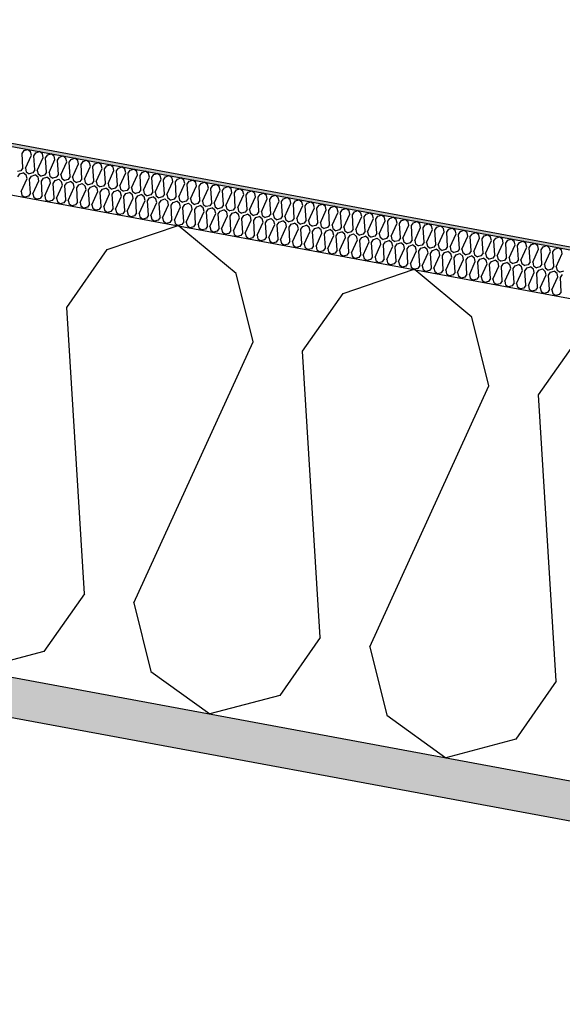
# Model space of a CAD drawing. Header units: millimetres. Extents: x -74465 to -41950, y 1470 to 14690.
# Tile 31 of 132: x -66062 to -65719, y 11274 to 11896. Entities that reach past the tile are written whole.
import ezdxf

# ---------------------------------------------------------------- set-up
doc = ezdxf.new("R2010")
doc.units = ezdxf.units.MM
doc.header["$LTSCALE"] = 0.5
doc.header["$MEASUREMENT"] = 0
doc.linetypes.add('PLINE', pattern=[0])
for name, color, linetype in [('26-- Yttertak (Skravur)(Nye konstruksjoner)', 7, 'Continuous'), ('26-- Yttertak(Nye konstruksjoner)', 7, 'Continuous'), ('261- Primærkonstruksjon (tak) (Skravur)(Nye konstruksjoner)', 7, 'Continuous'), ('261- Primærkonstruksjon (tak)(Nye konstruksjoner)', 7, 'Continuous'), ('262- Taktekking (Skravur)(Nye konstruksjoner)', 7, 'Continuous'), ('262- Taktekking(Nye konstruksjoner)', 7, 'Continuous')]:
    doc.layers.add(name, color=color, linetype=linetype)

# ---------------------------------------------------------------- blocks, each defined once
blk = doc.blocks.new('*X4')
at = {"layer": '26-- Yttertak (Skravur)(Nye konstruksjoner)', "linetype": 'PLINE'}
for p, q in [((-66006.42, 11750.95), (-65961.46, 11766.14)), ((-65924.92, 11735.84), (-65961.46, 11766.14)), ((-66032.01, 11714.36), (-66006.42, 11750.95)), ((-65857.21, 11723.29), (-65812.24, 11738.48)), ((-65775.71, 11708.19), (-65812.24, 11738.48)), ((-65914.15, 11692.52), (-65924.92, 11735.84)), ((-65882.8, 11686.71), (-65857.21, 11723.29)), ((-66020.82, 11533.31), (-66032.01, 11714.36)), ((-65764.93, 11664.86), (-65775.71, 11708.19)), ((-65989.47, 11527.5), (-65914.15, 11692.52)), ((-65733.58, 11659.05), (-65707.99, 11695.64)), ((-65871.61, 11505.65), (-65882.8, 11686.71)), ((-65840.26, 11499.84), (-65764.93, 11664.86)), ((-65722.39, 11478), (-65733.58, 11659.05)), ((-66020.82, 11533.31), (-66046.41, 11496.72)), ((-65989.47, 11527.5), (-65978.7, 11484.17)), ((-65871.61, 11505.65), (-65897.2, 11469.07)), ((-65840.26, 11499.84), (-65829.48, 11456.52)), ((-66046.41, 11496.72), (-66090.74, 11484.99)), ((-65978.7, 11484.17), (-65941.52, 11457.33)), ((-65722.39, 11478), (-65747.98, 11441.41)), ((-65897.2, 11469.07), (-65941.52, 11457.33)), ((-65829.48, 11456.52), (-65792.3, 11429.68)), ((-65747.98, 11441.41), (-65792.3, 11429.68))]:
    blk.add_line(p, q, dxfattribs=at)
blk = doc.blocks.new('*X5')
at = {"layer": '262- Taktekking (Skravur)(Nye konstruksjoner)', "linetype": 'PLINE'}
for p, q in [((-66060.24, 11811.72), (-66058.96, 11813.54)), ((-66059.68, 11802.66), (-66060.24, 11811.72)), ((-66058.96, 11813.54), (-66056.71, 11814.3)), ((-66058.11, 11802.37), (-66054.35, 11810.62)), ((-66054.89, 11812.79), (-66056.71, 11814.3)), ((-66054.35, 11810.62), (-66054.89, 11812.79)), ((-66052.78, 11810.33), (-66051.5, 11812.16)), ((-66051.5, 11812.16), (-66049.25, 11812.92)), ((-66047.42, 11811.41), (-66049.25, 11812.92)), ((-66046.89, 11809.24), (-66047.42, 11811.41)), ((-66045.32, 11808.95), (-66044.04, 11810.78)), ((-66044.04, 11810.78), (-66041.79, 11811.54)), ((-66039.96, 11810.02), (-66041.79, 11811.54)), ((-66052.22, 11801.28), (-66052.78, 11810.33)), ((-66050.65, 11800.99), (-66046.89, 11809.24)), ((-66044.76, 11799.9), (-66045.32, 11808.95)), ((-66043.19, 11799.61), (-66039.42, 11807.86)), ((-66039.42, 11807.86), (-66039.96, 11810.02)), ((-66037.86, 11807.57), (-66036.58, 11809.4)), ((-66037.3, 11798.51), (-66037.86, 11807.57)), ((-66036.58, 11809.4), (-66034.33, 11810.16)), ((-66035.73, 11798.22), (-66031.96, 11806.47)), ((-66032.5, 11808.64), (-66034.33, 11810.16)), ((-66031.96, 11806.47), (-66032.5, 11808.64)), ((-66030.4, 11806.18), (-66029.12, 11808.01)), ((-66029.84, 11797.13), (-66030.4, 11806.18)), ((-66029.12, 11808.01), (-66026.87, 11808.77)), ((-66028.27, 11796.84), (-66024.5, 11805.09)), ((-66025.04, 11807.26), (-66026.87, 11808.77)), ((-66024.5, 11805.09), (-66025.04, 11807.26)), ((-66022.94, 11804.8), (-66021.66, 11806.63)), ((-66022.38, 11795.75), (-66022.94, 11804.8)), ((-66021.66, 11806.63), (-66019.41, 11807.39)), ((-66017.58, 11805.88), (-66019.41, 11807.39)), ((-66017.04, 11803.71), (-66017.58, 11805.88)), ((-66015.47, 11803.42), (-66014.2, 11805.25)), ((-66014.2, 11805.25), (-66011.95, 11806.01)), ((-66010.12, 11804.49), (-66011.95, 11806.01)), ((-66009.58, 11802.33), (-66010.12, 11804.49)), ((-66006.73, 11803.87), (-66004.49, 11804.62)), ((-66002.66, 11803.11), (-66004.49, 11804.62)), ((-66060.96, 11800.83), (-66063.18, 11800.25)), ((-66062.97, 11796.97), (-66061.69, 11798.8)), ((-66061.69, 11798.8), (-66059.45, 11799.56)), ((-66059.68, 11802.66), (-66060.96, 11800.83)), ((-66057.62, 11798.04), (-66059.45, 11799.56)), ((-66058.11, 11802.37), (-66057.57, 11800.21)), ((-66057.57, 11800.21), (-66055.71, 11798.86)), ((-66053.5, 11799.45), (-66055.71, 11798.86)), ((-66054.23, 11797.41), (-66051.98, 11798.17)), ((-66052.22, 11801.28), (-66053.5, 11799.45)), ((-66050.16, 11796.66), (-66051.98, 11798.17)), ((-66050.65, 11800.99), (-66050.11, 11798.82)), ((-66050.11, 11798.82), (-66048.25, 11797.48)), ((-66044.76, 11799.9), (-66046.04, 11798.07)), ((-66043.19, 11799.61), (-66042.65, 11797.44)), ((-66037.3, 11798.51), (-66038.58, 11796.68)), ((-66035.73, 11798.22), (-66035.19, 11796.06)), ((-66020.81, 11795.46), (-66017.04, 11803.71)), ((-66014.92, 11794.37), (-66015.47, 11803.42)), ((-66013.35, 11794.08), (-66009.58, 11802.33)), ((-66008.01, 11802.04), (-66006.73, 11803.87)), ((-66007.45, 11792.98), (-66008.01, 11802.04)), ((-66005.89, 11792.69), (-66002.12, 11800.94)), ((-66002.12, 11800.94), (-66002.66, 11803.11)), ((-66000.55, 11800.65), (-65999.27, 11802.48)), ((-65999.99, 11791.6), (-66000.55, 11800.65)), ((-65999.27, 11802.48), (-65997.03, 11803.24)), ((-65998.43, 11791.31), (-65994.66, 11799.56)), ((-65995.2, 11801.73), (-65997.03, 11803.24)), ((-65994.66, 11799.56), (-65995.2, 11801.73)), ((-65993.09, 11799.27), (-65991.81, 11801.1)), ((-65992.53, 11790.22), (-65993.09, 11799.27)), ((-65991.81, 11801.1), (-65989.56, 11801.86)), ((-65990.97, 11789.93), (-65987.2, 11798.18)), ((-65987.74, 11800.34), (-65989.56, 11801.86)), ((-65987.2, 11798.18), (-65987.74, 11800.34)), ((-65985.63, 11797.89), (-65984.35, 11799.72)), ((-65984.35, 11799.72), (-65982.1, 11800.48)), ((-65980.28, 11798.96), (-65982.1, 11800.48)), ((-65979.74, 11796.79), (-65980.28, 11798.96)), ((-65978.17, 11796.5), (-65976.89, 11798.33)), ((-65976.89, 11798.33), (-65974.64, 11799.09)), ((-65972.82, 11797.58), (-65974.64, 11799.09)), ((-66060.85, 11787.62), (-66057.08, 11795.87)), ((-66057.08, 11795.87), (-66057.62, 11798.04)), ((-66055.51, 11795.58), (-66054.23, 11797.41)), ((-66054.95, 11786.53), (-66055.51, 11795.58)), ((-66053.39, 11786.24), (-66049.62, 11794.49)), ((-66049.62, 11794.49), (-66050.16, 11796.66)), ((-66046.04, 11798.07), (-66048.25, 11797.48)), ((-66048.05, 11794.2), (-66046.77, 11796.03)), ((-66047.49, 11785.15), (-66048.05, 11794.2)), ((-66046.77, 11796.03), (-66044.52, 11796.79)), ((-66045.92, 11784.86), (-66042.16, 11793.11)), ((-66042.7, 11795.27), (-66044.52, 11796.79)), ((-66042.16, 11793.11), (-66042.7, 11795.27)), ((-66042.65, 11797.44), (-66040.79, 11796.1)), ((-66038.58, 11796.68), (-66040.79, 11796.1)), ((-66040.59, 11792.82), (-66039.31, 11794.65)), ((-66040.03, 11783.77), (-66040.59, 11792.82)), ((-66039.31, 11794.65), (-66037.06, 11795.41)), ((-66035.24, 11793.89), (-66037.06, 11795.41)), ((-66034.7, 11791.73), (-66035.24, 11793.89)), ((-66035.19, 11796.06), (-66033.33, 11794.72)), ((-66031.12, 11795.3), (-66033.33, 11794.72)), ((-66033.13, 11791.44), (-66031.85, 11793.26)), ((-66031.85, 11793.26), (-66029.6, 11794.02)), ((-66029.84, 11797.13), (-66031.12, 11795.3)), ((-66027.78, 11792.51), (-66029.6, 11794.02)), ((-66028.27, 11796.84), (-66027.73, 11794.67)), ((-66027.24, 11790.34), (-66027.78, 11792.51)), ((-66027.73, 11794.67), (-66025.87, 11793.33)), ((-66023.66, 11793.92), (-66025.87, 11793.33)), ((-66024.39, 11791.88), (-66022.14, 11792.64)), ((-66022.38, 11795.75), (-66023.66, 11793.92)), ((-66020.31, 11791.13), (-66022.14, 11792.64)), ((-66020.81, 11795.46), (-66020.27, 11793.29)), ((-66020.27, 11793.29), (-66018.41, 11791.95)), ((-66016.19, 11792.54), (-66018.41, 11791.95)), ((-66014.92, 11794.37), (-66016.19, 11792.54)), ((-66013.35, 11794.08), (-66012.81, 11791.91)), ((-66012.81, 11791.91), (-66010.95, 11790.57)), ((-66007.45, 11792.98), (-66008.73, 11791.15)), ((-66005.89, 11792.69), (-66005.35, 11790.53)), ((-65985.07, 11788.83), (-65985.63, 11797.89)), ((-65983.5, 11788.54), (-65979.74, 11796.79)), ((-65977.61, 11787.45), (-65978.17, 11796.5)), ((-65976.04, 11787.16), (-65972.28, 11795.41)), ((-65972.28, 11795.41), (-65972.82, 11797.58)), ((-65970.71, 11795.12), (-65969.43, 11796.95)), ((-65970.15, 11786.07), (-65970.71, 11795.12)), ((-65969.43, 11796.95), (-65967.18, 11797.71)), ((-65968.58, 11785.78), (-65964.82, 11794.03)), ((-65965.36, 11796.2), (-65967.18, 11797.71)), ((-65964.82, 11794.03), (-65965.36, 11796.2)), ((-65963.25, 11793.74), (-65961.97, 11795.57)), ((-65962.69, 11784.69), (-65963.25, 11793.74)), ((-65961.97, 11795.57), (-65959.72, 11796.33)), ((-65961.12, 11784.4), (-65957.36, 11792.65)), ((-65957.89, 11794.81), (-65959.72, 11796.33)), ((-65957.36, 11792.65), (-65957.89, 11794.81)), ((-65955.79, 11792.36), (-65954.51, 11794.19)), ((-65955.23, 11783.3), (-65955.79, 11792.36)), ((-65954.51, 11794.19), (-65952.26, 11794.94)), ((-65950.43, 11793.43), (-65952.26, 11794.94)), ((-65949.89, 11791.26), (-65950.43, 11793.43)), ((-65948.33, 11790.97), (-65947.05, 11792.8)), ((-65947.05, 11792.8), (-65944.8, 11793.56)), ((-65942.97, 11792.05), (-65944.8, 11793.56)), ((-65942.43, 11789.88), (-65942.97, 11792.05)), ((-65939.59, 11791.42), (-65937.34, 11792.18)), ((-65935.51, 11790.66), (-65937.34, 11792.18)), ((-66060.85, 11787.62), (-66060.31, 11785.46)), ((-66054.95, 11786.53), (-66056.23, 11784.7)), ((-66053.39, 11786.24), (-66052.85, 11784.07)), ((-66038.46, 11783.47), (-66034.7, 11791.73)), ((-66032.57, 11782.38), (-66033.13, 11791.44)), ((-66031, 11782.09), (-66027.24, 11790.34)), ((-66025.67, 11790.05), (-66024.39, 11791.88)), ((-66025.11, 11781), (-66025.67, 11790.05)), ((-66023.54, 11780.71), (-66019.78, 11788.96)), ((-66019.78, 11788.96), (-66020.31, 11791.13)), ((-66018.21, 11788.67), (-66016.93, 11790.5)), ((-66017.65, 11779.62), (-66018.21, 11788.67)), ((-66016.93, 11790.5), (-66014.68, 11791.26)), ((-66016.08, 11779.33), (-66012.31, 11787.58)), ((-66012.85, 11789.74), (-66014.68, 11791.26)), ((-66012.31, 11787.58), (-66012.85, 11789.74)), ((-66008.73, 11791.15), (-66010.95, 11790.57)), ((-66010.75, 11787.29), (-66009.47, 11789.12)), ((-66010.19, 11778.23), (-66010.75, 11787.29)), ((-66009.47, 11789.12), (-66007.22, 11789.88)), ((-66008.62, 11777.94), (-66004.85, 11786.19)), ((-66005.39, 11788.36), (-66007.22, 11789.88)), ((-66004.85, 11786.19), (-66005.39, 11788.36)), ((-66005.35, 11790.53), (-66003.49, 11789.18)), ((-66001.27, 11789.77), (-66003.49, 11789.18)), ((-66003.29, 11785.9), (-66002.01, 11787.73)), ((-66002.73, 11776.85), (-66003.29, 11785.9)), ((-66002.01, 11787.73), (-65999.76, 11788.49)), ((-65999.99, 11791.6), (-66001.27, 11789.77)), ((-65997.93, 11786.98), (-65999.76, 11788.49)), ((-65998.43, 11791.31), (-65997.89, 11789.14)), ((-65997.39, 11784.81), (-65997.93, 11786.98)), ((-65997.89, 11789.14), (-65996.03, 11787.8)), ((-65993.81, 11788.39), (-65996.03, 11787.8)), ((-65995.83, 11784.52), (-65994.55, 11786.35)), ((-65994.55, 11786.35), (-65992.3, 11787.11)), ((-65992.53, 11790.22), (-65993.81, 11788.39)), ((-65990.47, 11785.6), (-65992.3, 11787.11)), ((-65990.97, 11789.93), (-65990.43, 11787.76)), ((-65990.43, 11787.76), (-65988.57, 11786.42)), ((-65986.35, 11787.01), (-65988.57, 11786.42)), ((-65987.09, 11784.97), (-65984.84, 11785.73)), ((-65985.07, 11788.83), (-65986.35, 11787.01)), ((-65983.01, 11784.21), (-65984.84, 11785.73)), ((-65983.5, 11788.54), (-65982.97, 11786.38)), ((-65982.97, 11786.38), (-65981.11, 11785.04)), ((-65977.61, 11787.45), (-65978.89, 11785.62)), ((-65976.04, 11787.16), (-65975.5, 11784.99)), ((-65970.15, 11786.07), (-65971.43, 11784.24)), ((-65968.58, 11785.78), (-65968.04, 11783.61)), ((-65953.66, 11783.01), (-65949.89, 11791.26)), ((-65947.77, 11781.92), (-65948.33, 11790.97)), ((-65946.2, 11781.63), (-65942.43, 11789.88)), ((-65940.87, 11789.59), (-65939.59, 11791.42)), ((-65940.31, 11780.54), (-65940.87, 11789.59)), ((-65938.74, 11780.25), (-65934.97, 11788.5)), ((-65934.97, 11788.5), (-65935.51, 11790.66)), ((-65933.41, 11788.21), (-65932.13, 11790.04)), ((-65932.85, 11779.16), (-65933.41, 11788.21)), ((-65932.13, 11790.04), (-65929.88, 11790.8)), ((-65931.28, 11778.86), (-65927.51, 11787.12)), ((-65928.05, 11789.28), (-65929.88, 11790.8)), ((-65927.51, 11787.12), (-65928.05, 11789.28)), ((-65925.94, 11786.82), (-65924.66, 11788.65)), ((-65925.39, 11777.77), (-65925.94, 11786.82)), ((-65924.66, 11788.65), (-65922.42, 11789.41)), ((-65923.82, 11777.48), (-65920.05, 11785.73)), ((-65920.59, 11787.9), (-65922.42, 11789.41)), ((-65920.05, 11785.73), (-65920.59, 11787.9)), ((-65918.48, 11785.44), (-65917.2, 11787.27)), ((-65917.2, 11787.27), (-65914.96, 11788.03)), ((-65913.13, 11786.52), (-65914.96, 11788.03)), ((-65912.59, 11784.35), (-65913.13, 11786.52)), ((-65911.02, 11784.06), (-65909.74, 11785.89)), ((-65909.74, 11785.89), (-65907.5, 11786.65)), ((-65905.67, 11785.13), (-65907.5, 11786.65)), ((-66060.31, 11785.46), (-66058.45, 11784.11)), ((-66056.23, 11784.7), (-66058.45, 11784.11)), ((-66052.85, 11784.07), (-66050.99, 11782.73)), ((-66048.77, 11783.32), (-66050.99, 11782.73)), ((-66047.49, 11785.15), (-66048.77, 11783.32)), ((-66045.92, 11784.86), (-66045.39, 11782.69)), ((-66045.39, 11782.69), (-66043.53, 11781.35)), ((-66041.31, 11781.94), (-66043.53, 11781.35)), ((-66040.03, 11783.77), (-66041.31, 11781.94)), ((-66038.46, 11783.47), (-66037.92, 11781.31)), ((-66037.92, 11781.31), (-66036.07, 11779.97)), ((-66033.85, 11780.55), (-66036.07, 11779.97)), ((-66032.57, 11782.38), (-66033.85, 11780.55)), ((-66031, 11782.09), (-66030.46, 11779.93)), ((-66030.46, 11779.93), (-66028.61, 11778.58)), ((-66025.11, 11781), (-66026.39, 11779.17)), ((-66023.54, 11780.71), (-66023, 11778.54)), ((-66017.65, 11779.62), (-66018.93, 11777.79)), ((-66001.16, 11776.56), (-65997.39, 11784.81)), ((-65995.27, 11775.47), (-65995.83, 11784.52)), ((-65993.7, 11775.18), (-65989.93, 11783.43)), ((-65989.93, 11783.43), (-65990.47, 11785.6)), ((-65988.36, 11783.14), (-65987.09, 11784.97)), ((-65987.81, 11774.09), (-65988.36, 11783.14)), ((-65986.24, 11773.8), (-65982.47, 11782.05)), ((-65982.47, 11782.05), (-65983.01, 11784.21)), ((-65978.89, 11785.62), (-65981.11, 11785.04)), ((-65980.9, 11781.76), (-65979.62, 11783.59)), ((-65980.34, 11772.7), (-65980.9, 11781.76)), ((-65979.62, 11783.59), (-65977.38, 11784.34)), ((-65978.78, 11772.41), (-65975.01, 11780.66)), ((-65975.55, 11782.83), (-65977.38, 11784.34)), ((-65975.01, 11780.66), (-65975.55, 11782.83)), ((-65975.5, 11784.99), (-65973.65, 11783.65)), ((-65971.43, 11784.24), (-65973.65, 11783.65)), ((-65973.44, 11780.37), (-65972.16, 11782.2)), ((-65972.88, 11771.32), (-65973.44, 11780.37)), ((-65972.16, 11782.2), (-65969.92, 11782.96)), ((-65968.09, 11781.45), (-65969.92, 11782.96)), ((-65967.55, 11779.28), (-65968.09, 11781.45)), ((-65968.04, 11783.61), (-65966.18, 11782.27)), ((-65963.97, 11782.86), (-65966.18, 11782.27)), ((-65965.98, 11778.99), (-65964.7, 11780.82)), ((-65964.7, 11780.82), (-65962.45, 11781.58)), ((-65962.69, 11784.69), (-65963.97, 11782.86)), ((-65960.63, 11780.06), (-65962.45, 11781.58)), ((-65961.12, 11784.4), (-65960.58, 11782.23)), ((-65960.09, 11777.9), (-65960.63, 11780.06)), ((-65960.58, 11782.23), (-65958.72, 11780.89)), ((-65956.51, 11781.47), (-65958.72, 11780.89)), ((-65957.24, 11779.44), (-65954.99, 11780.2)), ((-65955.23, 11783.3), (-65956.51, 11781.47)), ((-65953.17, 11778.68), (-65954.99, 11780.2)), ((-65953.66, 11783.01), (-65953.12, 11780.85)), ((-65953.12, 11780.85), (-65951.26, 11779.5)), ((-65949.05, 11780.09), (-65951.26, 11779.5)), ((-65947.77, 11781.92), (-65949.05, 11780.09)), ((-65946.2, 11781.63), (-65945.66, 11779.46)), ((-65945.66, 11779.46), (-65943.8, 11778.12)), ((-65940.31, 11780.54), (-65941.59, 11778.71)), ((-65938.74, 11780.25), (-65938.2, 11778.08)), ((-65917.92, 11776.39), (-65918.48, 11785.44)), ((-65916.36, 11776.1), (-65912.59, 11784.35)), ((-65910.46, 11775.01), (-65911.02, 11784.06)), ((-65908.9, 11774.72), (-65905.13, 11782.97)), ((-65905.13, 11782.97), (-65905.67, 11785.13)), ((-65903.56, 11782.68), (-65902.28, 11784.51)), ((-65903, 11773.62), (-65903.56, 11782.68)), ((-65902.28, 11784.51), (-65900.03, 11785.27)), ((-65901.44, 11773.33), (-65897.67, 11781.58)), ((-65898.21, 11783.75), (-65900.03, 11785.27)), ((-65897.67, 11781.58), (-65898.21, 11783.75)), ((-65896.1, 11781.29), (-65894.82, 11783.12)), ((-65895.54, 11772.24), (-65896.1, 11781.29)), ((-65894.82, 11783.12), (-65892.57, 11783.88)), ((-65893.97, 11771.95), (-65890.21, 11780.2)), ((-65890.75, 11782.37), (-65892.57, 11783.88)), ((-65890.21, 11780.2), (-65890.75, 11782.37)), ((-65888.64, 11779.91), (-65887.36, 11781.74)), ((-65888.08, 11770.86), (-65888.64, 11779.91)), ((-65887.36, 11781.74), (-65885.11, 11782.5)), ((-65883.29, 11780.99), (-65885.11, 11782.5)), ((-65882.75, 11778.82), (-65883.29, 11780.99)), ((-65881.18, 11778.53), (-65879.9, 11780.36)), ((-65879.9, 11780.36), (-65877.65, 11781.12)), ((-65875.83, 11779.6), (-65877.65, 11781.12)), ((-65875.29, 11777.44), (-65875.83, 11779.6)), ((-65872.44, 11778.97), (-65870.19, 11779.73)), ((-65868.36, 11778.22), (-65870.19, 11779.73)), ((-66026.39, 11779.17), (-66028.61, 11778.58)), ((-66023, 11778.54), (-66021.14, 11777.2)), ((-66018.93, 11777.79), (-66021.14, 11777.2)), ((-66016.08, 11779.33), (-66015.54, 11777.16)), ((-66015.54, 11777.16), (-66013.68, 11775.82)), ((-66011.47, 11776.4), (-66013.68, 11775.82)), ((-66010.19, 11778.23), (-66011.47, 11776.4)), ((-66008.62, 11777.94), (-66008.08, 11775.78)), ((-66008.08, 11775.78), (-66006.22, 11774.44)), ((-66004.01, 11775.02), (-66006.22, 11774.44)), ((-66002.73, 11776.85), (-66004.01, 11775.02)), ((-66001.16, 11776.56), (-66000.62, 11774.39)), ((-66000.62, 11774.39), (-65998.76, 11773.05)), ((-65996.55, 11773.64), (-65998.76, 11773.05)), ((-65995.27, 11775.47), (-65996.55, 11773.64)), ((-65993.7, 11775.18), (-65993.16, 11773.01)), ((-65987.81, 11774.09), (-65989.08, 11772.26)), ((-65986.24, 11773.8), (-65985.7, 11771.63)), ((-65971.32, 11771.03), (-65967.55, 11779.28)), ((-65965.42, 11769.94), (-65965.98, 11778.99)), ((-65963.86, 11769.65), (-65960.09, 11777.9)), ((-65958.52, 11777.61), (-65957.24, 11779.44)), ((-65957.96, 11768.55), (-65958.52, 11777.61)), ((-65956.39, 11768.26), (-65952.63, 11776.52)), ((-65952.63, 11776.52), (-65953.17, 11778.68)), ((-65951.06, 11776.22), (-65949.78, 11778.05)), ((-65950.5, 11767.17), (-65951.06, 11776.22)), ((-65949.78, 11778.05), (-65947.53, 11778.81)), ((-65948.93, 11766.88), (-65945.17, 11775.13)), ((-65945.71, 11777.3), (-65947.53, 11778.81)), ((-65945.17, 11775.13), (-65945.71, 11777.3)), ((-65941.59, 11778.71), (-65943.8, 11778.12)), ((-65943.6, 11774.84), (-65942.32, 11776.67)), ((-65943.04, 11765.79), (-65943.6, 11774.84)), ((-65942.32, 11776.67), (-65940.07, 11777.43)), ((-65941.47, 11765.5), (-65937.71, 11773.75)), ((-65938.25, 11775.92), (-65940.07, 11777.43)), ((-65937.71, 11773.75), (-65938.25, 11775.92)), ((-65938.2, 11778.08), (-65936.34, 11776.74)), ((-65934.13, 11777.33), (-65936.34, 11776.74)), ((-65936.14, 11773.46), (-65934.86, 11775.29)), ((-65935.58, 11764.41), (-65936.14, 11773.46)), ((-65934.86, 11775.29), (-65932.61, 11776.05)), ((-65932.85, 11779.16), (-65934.13, 11777.33)), ((-65930.78, 11774.53), (-65932.61, 11776.05)), ((-65931.28, 11778.86), (-65930.74, 11776.7)), ((-65930.25, 11772.37), (-65930.78, 11774.53)), ((-65930.74, 11776.7), (-65928.88, 11775.36)), ((-65926.66, 11775.94), (-65928.88, 11775.36)), ((-65928.68, 11772.08), (-65927.4, 11773.91)), ((-65927.4, 11773.91), (-65925.15, 11774.67)), ((-65925.39, 11777.77), (-65926.66, 11775.94)), ((-65923.32, 11773.15), (-65925.15, 11774.67)), ((-65923.82, 11777.48), (-65923.28, 11775.32)), ((-65923.28, 11775.32), (-65921.42, 11773.97)), ((-65919.2, 11774.56), (-65921.42, 11773.97)), ((-65919.94, 11772.52), (-65917.69, 11773.28)), ((-65917.92, 11776.39), (-65919.2, 11774.56)), ((-65915.86, 11771.77), (-65917.69, 11773.28)), ((-65916.36, 11776.1), (-65915.82, 11773.93)), ((-65915.82, 11773.93), (-65913.96, 11772.59)), ((-65910.46, 11775.01), (-65911.74, 11773.18)), ((-65908.9, 11774.72), (-65908.36, 11772.55)), ((-65903, 11773.62), (-65904.28, 11771.79)), ((-65901.44, 11773.33), (-65900.9, 11771.17)), ((-65886.51, 11770.57), (-65882.75, 11778.82)), ((-65880.62, 11769.48), (-65881.18, 11778.53)), ((-65879.05, 11769.19), (-65875.29, 11777.44)), ((-65873.72, 11777.15), (-65872.44, 11778.97)), ((-65873.16, 11768.09), (-65873.72, 11777.15)), ((-65871.59, 11767.8), (-65867.83, 11776.05)), ((-65867.83, 11776.05), (-65868.36, 11778.22)), ((-65866.26, 11775.76), (-65864.98, 11777.59)), ((-65865.7, 11766.71), (-65866.26, 11775.76)), ((-65864.98, 11777.59), (-65862.73, 11778.35)), ((-65864.13, 11766.42), (-65860.36, 11774.67)), ((-65860.9, 11776.84), (-65862.73, 11778.35)), ((-65860.36, 11774.67), (-65860.9, 11776.84)), ((-65858.8, 11774.38), (-65857.52, 11776.21)), ((-65858.24, 11765.33), (-65858.8, 11774.38)), ((-65857.52, 11776.21), (-65855.27, 11776.97)), ((-65856.67, 11765.04), (-65852.9, 11773.29)), ((-65853.44, 11775.45), (-65855.27, 11776.97)), ((-65852.9, 11773.29), (-65853.44, 11775.45)), ((-65851.34, 11773), (-65850.06, 11774.83)), ((-65850.06, 11774.83), (-65847.81, 11775.59)), ((-65845.98, 11774.07), (-65847.81, 11775.59)), ((-65845.44, 11771.9), (-65845.98, 11774.07)), ((-65843.88, 11771.61), (-65842.6, 11773.44)), ((-65842.6, 11773.44), (-65840.35, 11774.2)), ((-65838.52, 11772.69), (-65840.35, 11774.2)), ((-65993.16, 11773.01), (-65991.3, 11771.67)), ((-65989.08, 11772.26), (-65991.3, 11771.67)), ((-65985.7, 11771.63), (-65983.84, 11770.29)), ((-65981.62, 11770.87), (-65983.84, 11770.29)), ((-65980.34, 11772.7), (-65981.62, 11770.87)), ((-65978.78, 11772.41), (-65978.24, 11770.25)), ((-65978.24, 11770.25), (-65976.38, 11768.9)), ((-65974.16, 11769.49), (-65976.38, 11768.9)), ((-65972.88, 11771.32), (-65974.16, 11769.49)), ((-65971.32, 11771.03), (-65970.78, 11768.86)), ((-65970.78, 11768.86), (-65968.92, 11767.52)), ((-65966.7, 11768.11), (-65968.92, 11767.52)), ((-65965.42, 11769.94), (-65966.7, 11768.11)), ((-65963.86, 11769.65), (-65963.32, 11767.48)), ((-65963.32, 11767.48), (-65961.46, 11766.14)), ((-65957.96, 11768.55), (-65959.24, 11766.73)), ((-65956.39, 11768.26), (-65955.86, 11766.1)), ((-65950.5, 11767.17), (-65951.78, 11765.34)), ((-65934.01, 11764.12), (-65930.25, 11772.37)), ((-65928.12, 11763.02), (-65928.68, 11772.08)), ((-65926.55, 11762.73), (-65922.78, 11770.98)), ((-65922.78, 11770.98), (-65923.32, 11773.15)), ((-65921.22, 11770.69), (-65919.94, 11772.52)), ((-65920.66, 11761.64), (-65921.22, 11770.69)), ((-65919.09, 11761.35), (-65915.32, 11769.6)), ((-65915.32, 11769.6), (-65915.86, 11771.77)), ((-65911.74, 11773.18), (-65913.96, 11772.59)), ((-65913.76, 11769.31), (-65912.48, 11771.14)), ((-65913.2, 11760.26), (-65913.76, 11769.31)), ((-65912.48, 11771.14), (-65910.23, 11771.9)), ((-65911.63, 11759.97), (-65907.86, 11768.22)), ((-65908.4, 11770.38), (-65910.23, 11771.9)), ((-65907.86, 11768.22), (-65908.4, 11770.38)), ((-65908.36, 11772.55), (-65906.5, 11771.21)), ((-65904.28, 11771.79), (-65906.5, 11771.21)), ((-65906.3, 11767.93), (-65905.02, 11769.76)), ((-65905.74, 11758.88), (-65906.3, 11767.93)), ((-65905.02, 11769.76), (-65902.77, 11770.52)), ((-65900.94, 11769), (-65902.77, 11770.52)), ((-65900.4, 11766.84), (-65900.94, 11769)), ((-65900.9, 11771.17), (-65899.04, 11769.83)), ((-65896.82, 11770.41), (-65899.04, 11769.83)), ((-65898.83, 11766.55), (-65897.56, 11768.37)), ((-65897.56, 11768.37), (-65895.31, 11769.13)), ((-65895.54, 11772.24), (-65896.82, 11770.41)), ((-65893.48, 11767.62), (-65895.31, 11769.13)), ((-65893.97, 11771.95), (-65893.44, 11769.78)), ((-65892.94, 11765.45), (-65893.48, 11767.62)), ((-65893.44, 11769.78), (-65891.58, 11768.44)), ((-65889.36, 11769.03), (-65891.58, 11768.44)), ((-65890.09, 11766.99), (-65887.85, 11767.75)), ((-65888.08, 11770.86), (-65889.36, 11769.03)), ((-65886.02, 11766.24), (-65887.85, 11767.75)), ((-65886.51, 11770.57), (-65885.97, 11768.4)), ((-65885.97, 11768.4), (-65884.12, 11767.06)), ((-65881.9, 11767.65), (-65884.12, 11767.06)), ((-65880.62, 11769.48), (-65881.9, 11767.65)), ((-65879.05, 11769.19), (-65878.51, 11767.02)), ((-65878.51, 11767.02), (-65876.65, 11765.68)), ((-65873.16, 11768.09), (-65874.44, 11766.26)), ((-65871.59, 11767.8), (-65871.05, 11765.64)), ((-65850.78, 11763.94), (-65851.34, 11773)), ((-65849.21, 11763.65), (-65845.44, 11771.9)), ((-65843.32, 11762.56), (-65843.88, 11771.61)), ((-65841.75, 11762.27), (-65837.98, 11770.52)), ((-65837.98, 11770.52), (-65838.52, 11772.69)), ((-65836.41, 11770.23), (-65835.13, 11772.06)), ((-65835.86, 11761.18), (-65836.41, 11770.23)), ((-65835.13, 11772.06), (-65832.89, 11772.82)), ((-65834.29, 11760.89), (-65830.52, 11769.14)), ((-65831.06, 11771.31), (-65832.89, 11772.82)), ((-65830.52, 11769.14), (-65831.06, 11771.31)), ((-65828.95, 11768.85), (-65827.67, 11770.68)), ((-65828.39, 11759.8), (-65828.95, 11768.85)), ((-65827.67, 11770.68), (-65825.43, 11771.44)), ((-65826.83, 11759.51), (-65823.06, 11767.76)), ((-65823.6, 11769.92), (-65825.43, 11771.44)), ((-65823.06, 11767.76), (-65823.6, 11769.92)), ((-65821.49, 11767.47), (-65820.21, 11769.3)), ((-65820.93, 11758.41), (-65821.49, 11767.47)), ((-65820.21, 11769.3), (-65817.97, 11770.05)), ((-65816.14, 11768.54), (-65817.97, 11770.05)), ((-65815.6, 11766.37), (-65816.14, 11768.54)), ((-65814.03, 11766.08), (-65812.75, 11767.91)), ((-65812.75, 11767.91), (-65810.5, 11768.67)), ((-65808.68, 11767.16), (-65810.5, 11768.67)), ((-65808.14, 11764.99), (-65808.68, 11767.16)), ((-65805.29, 11766.53), (-65803.04, 11767.29)), ((-65801.22, 11765.77), (-65803.04, 11767.29)), ((-65959.24, 11766.73), (-65961.46, 11766.14)), ((-65955.86, 11766.1), (-65954, 11764.76)), ((-65951.78, 11765.34), (-65954, 11764.76)), ((-65948.93, 11766.88), (-65948.39, 11764.71)), ((-65948.39, 11764.71), (-65946.54, 11763.37)), ((-65944.32, 11763.96), (-65946.54, 11763.37)), ((-65943.04, 11765.79), (-65944.32, 11763.96)), ((-65941.47, 11765.5), (-65940.93, 11763.33)), ((-65940.93, 11763.33), (-65939.08, 11761.99)), ((-65936.86, 11762.58), (-65939.08, 11761.99)), ((-65935.58, 11764.41), (-65936.86, 11762.58)), ((-65934.01, 11764.12), (-65933.47, 11761.95)), ((-65933.47, 11761.95), (-65931.61, 11760.61)), ((-65929.4, 11761.19), (-65931.61, 11760.61)), ((-65928.12, 11763.02), (-65929.4, 11761.19)), ((-65926.55, 11762.73), (-65926.01, 11760.57)), ((-65920.66, 11761.64), (-65921.94, 11759.81)), ((-65919.09, 11761.35), (-65918.55, 11759.18)), ((-65904.17, 11758.58), (-65900.4, 11766.84)), ((-65898.28, 11757.49), (-65898.83, 11766.55)), ((-65896.71, 11757.2), (-65892.94, 11765.45)), ((-65891.37, 11765.16), (-65890.09, 11766.99)), ((-65890.81, 11756.11), (-65891.37, 11765.16)), ((-65889.25, 11755.82), (-65885.48, 11764.07)), ((-65885.48, 11764.07), (-65886.02, 11766.24)), ((-65883.91, 11763.78), (-65882.63, 11765.61)), ((-65883.35, 11754.73), (-65883.91, 11763.78)), ((-65882.63, 11765.61), (-65880.39, 11766.37)), ((-65881.79, 11754.44), (-65878.02, 11762.69)), ((-65878.56, 11764.85), (-65880.39, 11766.37)), ((-65878.02, 11762.69), (-65878.56, 11764.85)), ((-65874.44, 11766.26), (-65876.65, 11765.68)), ((-65876.45, 11762.4), (-65875.17, 11764.23)), ((-65875.89, 11753.34), (-65876.45, 11762.4)), ((-65875.17, 11764.23), (-65872.92, 11764.99)), ((-65874.33, 11753.05), (-65870.56, 11761.3)), ((-65871.1, 11763.47), (-65872.92, 11764.99)), ((-65870.56, 11761.3), (-65871.1, 11763.47)), ((-65871.05, 11765.64), (-65869.19, 11764.29)), ((-65866.98, 11764.88), (-65869.19, 11764.29)), ((-65868.99, 11761.01), (-65867.71, 11762.84)), ((-65868.43, 11751.96), (-65868.99, 11761.01)), ((-65867.71, 11762.84), (-65865.46, 11763.6)), ((-65865.7, 11766.71), (-65866.98, 11764.88)), ((-65863.64, 11762.09), (-65865.46, 11763.6)), ((-65864.13, 11766.42), (-65863.59, 11764.25)), ((-65863.1, 11759.92), (-65863.64, 11762.09)), ((-65863.59, 11764.25), (-65861.73, 11762.91)), ((-65859.52, 11763.5), (-65861.73, 11762.91)), ((-65861.53, 11759.63), (-65860.25, 11761.46)), ((-65860.25, 11761.46), (-65858, 11762.22)), ((-65858.24, 11765.33), (-65859.52, 11763.5)), ((-65856.18, 11760.71), (-65858, 11762.22)), ((-65856.67, 11765.04), (-65856.13, 11762.87)), ((-65856.13, 11762.87), (-65854.27, 11761.53)), ((-65852.06, 11762.12), (-65854.27, 11761.53)), ((-65852.79, 11760.08), (-65850.54, 11760.84)), ((-65850.78, 11763.94), (-65852.06, 11762.12)), ((-65848.72, 11759.32), (-65850.54, 11760.84)), ((-65849.21, 11763.65), (-65848.67, 11761.49)), ((-65848.67, 11761.49), (-65846.81, 11760.15)), ((-65843.32, 11762.56), (-65844.6, 11760.73)), ((-65841.75, 11762.27), (-65841.21, 11760.1)), ((-65835.86, 11761.18), (-65837.13, 11759.35)), ((-65834.29, 11760.89), (-65833.75, 11758.72)), ((-65819.37, 11758.12), (-65815.6, 11766.37)), ((-65813.47, 11757.03), (-65814.03, 11766.08)), ((-65811.9, 11756.74), (-65808.14, 11764.99)), ((-65806.57, 11764.7), (-65805.29, 11766.53)), ((-65806.01, 11755.65), (-65806.57, 11764.7)), ((-65804.44, 11755.36), (-65800.68, 11763.61)), ((-65800.68, 11763.61), (-65801.22, 11765.77)), ((-65799.11, 11763.32), (-65797.83, 11765.15)), ((-65798.55, 11754.27), (-65799.11, 11763.32)), ((-65797.83, 11765.15), (-65795.58, 11765.91)), ((-65796.98, 11753.97), (-65793.22, 11762.23)), ((-65793.76, 11764.39), (-65795.58, 11765.91)), ((-65793.22, 11762.23), (-65793.76, 11764.39)), ((-65791.65, 11761.93), (-65790.37, 11763.76)), ((-65791.09, 11752.88), (-65791.65, 11761.93)), ((-65790.37, 11763.76), (-65788.12, 11764.52)), ((-65789.52, 11752.59), (-65785.76, 11760.84)), ((-65786.29, 11763.01), (-65788.12, 11764.52)), ((-65785.76, 11760.84), (-65786.29, 11763.01)), ((-65784.19, 11760.55), (-65782.91, 11762.38)), ((-65782.91, 11762.38), (-65780.66, 11763.14)), ((-65778.83, 11761.63), (-65780.66, 11763.14)), ((-65778.3, 11759.46), (-65778.83, 11761.63)), ((-65776.73, 11759.17), (-65775.45, 11761)), ((-65775.45, 11761), (-65773.2, 11761.76)), ((-65771.37, 11760.24), (-65773.2, 11761.76)), ((-65926.01, 11760.57), (-65924.15, 11759.22)), ((-65921.94, 11759.81), (-65924.15, 11759.22)), ((-65918.55, 11759.18), (-65916.69, 11757.84)), ((-65914.48, 11758.43), (-65916.69, 11757.84)), ((-65913.2, 11760.26), (-65914.48, 11758.43)), ((-65911.63, 11759.97), (-65911.09, 11757.8)), ((-65911.09, 11757.8), (-65909.23, 11756.46)), ((-65907.02, 11757.05), (-65909.23, 11756.46)), ((-65905.74, 11758.88), (-65907.02, 11757.05)), ((-65904.17, 11758.58), (-65903.63, 11756.42)), ((-65903.63, 11756.42), (-65901.77, 11755.08)), ((-65899.55, 11755.66), (-65901.77, 11755.08)), ((-65898.28, 11757.49), (-65899.55, 11755.66)), ((-65896.71, 11757.2), (-65896.17, 11755.04)), ((-65896.17, 11755.04), (-65894.31, 11753.69)), ((-65890.81, 11756.11), (-65892.09, 11754.28)), ((-65889.25, 11755.82), (-65888.71, 11753.65)), ((-65883.35, 11754.73), (-65884.63, 11752.9)), ((-65866.86, 11751.67), (-65863.1, 11759.92)), ((-65860.97, 11750.58), (-65861.53, 11759.63)), ((-65859.4, 11750.29), (-65855.64, 11758.54)), ((-65855.64, 11758.54), (-65856.18, 11760.71)), ((-65854.07, 11758.25), (-65852.79, 11760.08)), ((-65853.51, 11749.2), (-65854.07, 11758.25)), ((-65851.94, 11748.91), (-65848.18, 11757.16)), ((-65848.18, 11757.16), (-65848.72, 11759.32)), ((-65844.6, 11760.73), (-65846.81, 11760.15)), ((-65846.61, 11756.87), (-65845.33, 11758.69)), ((-65846.05, 11747.81), (-65846.61, 11756.87)), ((-65845.33, 11758.69), (-65843.08, 11759.45)), ((-65844.48, 11747.52), (-65840.72, 11755.77)), ((-65841.25, 11757.94), (-65843.08, 11759.45)), ((-65840.72, 11755.77), (-65841.25, 11757.94)), ((-65841.21, 11760.1), (-65839.35, 11758.76)), ((-65837.13, 11759.35), (-65839.35, 11758.76)), ((-65839.15, 11755.48), (-65837.87, 11757.31)), ((-65838.59, 11746.43), (-65839.15, 11755.48)), ((-65837.87, 11757.31), (-65835.62, 11758.07)), ((-65833.79, 11756.56), (-65835.62, 11758.07)), ((-65833.25, 11754.39), (-65833.79, 11756.56)), ((-65833.75, 11758.72), (-65831.89, 11757.38)), ((-65829.67, 11757.97), (-65831.89, 11757.38)), ((-65831.69, 11754.1), (-65830.41, 11755.93)), ((-65830.41, 11755.93), (-65828.16, 11756.69)), ((-65828.39, 11759.8), (-65829.67, 11757.97)), ((-65826.33, 11755.17), (-65828.16, 11756.69)), ((-65826.83, 11759.51), (-65826.29, 11757.34)), ((-65825.79, 11753.01), (-65826.33, 11755.17)), ((-65826.29, 11757.34), (-65824.43, 11756)), ((-65822.21, 11756.58), (-65824.43, 11756)), ((-65824.23, 11752.72), (-65822.95, 11754.55)), ((-65822.95, 11754.55), (-65820.7, 11755.31)), ((-65820.93, 11758.41), (-65822.21, 11756.58)), ((-65818.87, 11753.79), (-65820.7, 11755.31)), ((-65819.37, 11758.12), (-65818.83, 11755.96)), ((-65818.83, 11755.96), (-65816.97, 11754.61)), ((-65814.75, 11755.2), (-65816.97, 11754.61)), ((-65813.47, 11757.03), (-65814.75, 11755.2)), ((-65811.9, 11756.74), (-65811.37, 11754.57)), ((-65811.37, 11754.57), (-65809.51, 11753.23)), ((-65806.01, 11755.65), (-65807.29, 11753.82)), ((-65804.44, 11755.36), (-65803.91, 11753.19)), ((-65783.63, 11751.5), (-65784.19, 11760.55)), ((-65782.06, 11751.21), (-65778.3, 11759.46)), ((-65776.17, 11750.12), (-65776.73, 11759.17)), ((-65774.6, 11749.83), (-65770.83, 11758.08)), ((-65770.83, 11758.08), (-65771.37, 11760.24)), ((-65769.27, 11757.79), (-65767.99, 11759.62)), ((-65768.71, 11748.73), (-65769.27, 11757.79)), ((-65767.99, 11759.62), (-65765.74, 11760.38)), ((-65767.14, 11748.44), (-65763.37, 11756.69)), ((-65763.91, 11758.86), (-65765.74, 11760.38)), ((-65763.37, 11756.69), (-65763.91, 11758.86)), ((-65761.81, 11756.4), (-65760.53, 11758.23)), ((-65761.25, 11747.35), (-65761.81, 11756.4)), ((-65760.53, 11758.23), (-65758.28, 11758.99)), ((-65759.68, 11747.06), (-65755.91, 11755.31)), ((-65756.45, 11757.48), (-65758.28, 11758.99)), ((-65755.91, 11755.31), (-65756.45, 11757.48)), ((-65754.35, 11755.02), (-65753.07, 11756.85)), ((-65753.79, 11745.97), (-65754.35, 11755.02)), ((-65753.07, 11756.85), (-65750.82, 11757.61)), ((-65748.99, 11756.1), (-65750.82, 11757.61)), ((-65748.45, 11753.93), (-65748.99, 11756.1)), ((-65746.88, 11753.64), (-65745.6, 11755.47)), ((-65745.6, 11755.47), (-65743.36, 11756.23)), ((-65741.53, 11754.71), (-65743.36, 11756.23)), ((-65740.99, 11752.55), (-65741.53, 11754.71)), ((-65738.14, 11754.08), (-65735.9, 11754.84)), ((-65734.07, 11753.33), (-65735.9, 11754.84)), ((-65892.09, 11754.28), (-65894.31, 11753.69)), ((-65888.71, 11753.65), (-65886.85, 11752.31)), ((-65884.63, 11752.9), (-65886.85, 11752.31)), ((-65881.79, 11754.44), (-65881.25, 11752.27)), ((-65881.25, 11752.27), (-65879.39, 11750.93)), ((-65877.17, 11751.51), (-65879.39, 11750.93)), ((-65875.89, 11753.34), (-65877.17, 11751.51)), ((-65874.33, 11753.05), (-65873.79, 11750.89)), ((-65873.79, 11750.89), (-65871.93, 11749.55)), ((-65869.71, 11750.13), (-65871.93, 11749.55)), ((-65868.43, 11751.96), (-65869.71, 11750.13)), ((-65866.86, 11751.67), (-65866.33, 11749.5)), ((-65866.33, 11749.5), (-65864.47, 11748.16)), ((-65862.25, 11748.75), (-65864.47, 11748.16)), ((-65860.97, 11750.58), (-65862.25, 11748.75)), ((-65859.4, 11750.29), (-65858.86, 11748.12)), ((-65853.51, 11749.2), (-65854.79, 11747.37)), ((-65851.94, 11748.91), (-65851.4, 11746.74)), ((-65837.02, 11746.14), (-65833.25, 11754.39)), ((-65831.13, 11745.05), (-65831.69, 11754.1)), ((-65829.56, 11744.76), (-65825.79, 11753.01)), ((-65823.67, 11743.66), (-65824.23, 11752.72)), ((-65822.1, 11743.37), (-65818.33, 11751.62)), ((-65818.33, 11751.62), (-65818.87, 11753.79)), ((-65816.77, 11751.33), (-65815.49, 11753.16)), ((-65816.21, 11742.28), (-65816.77, 11751.33)), ((-65815.49, 11753.16), (-65813.24, 11753.92)), ((-65814.64, 11741.99), (-65810.87, 11750.24)), ((-65811.41, 11752.41), (-65813.24, 11753.92)), ((-65810.87, 11750.24), (-65811.41, 11752.41)), ((-65807.29, 11753.82), (-65809.51, 11753.23)), ((-65809.3, 11749.95), (-65808.03, 11751.78)), ((-65808.75, 11740.9), (-65809.3, 11749.95)), ((-65808.03, 11751.78), (-65805.78, 11752.54)), ((-65807.18, 11740.61), (-65803.41, 11748.86)), ((-65803.95, 11751.03), (-65805.78, 11752.54)), ((-65803.41, 11748.86), (-65803.95, 11751.03)), ((-65803.91, 11753.19), (-65802.05, 11751.85)), ((-65799.83, 11752.44), (-65802.05, 11751.85)), ((-65801.84, 11748.57), (-65800.56, 11750.4)), ((-65801.28, 11739.52), (-65801.84, 11748.57)), ((-65800.56, 11750.4), (-65798.32, 11751.16)), ((-65798.55, 11754.27), (-65799.83, 11752.44)), ((-65796.49, 11749.64), (-65798.32, 11751.16)), ((-65796.98, 11753.97), (-65796.44, 11751.81)), ((-65795.95, 11747.48), (-65796.49, 11749.64)), ((-65796.44, 11751.81), (-65794.59, 11750.47)), ((-65792.37, 11751.05), (-65794.59, 11750.47)), ((-65794.38, 11747.19), (-65793.1, 11749.02)), ((-65793.1, 11749.02), (-65790.86, 11749.77)), ((-65791.09, 11752.88), (-65792.37, 11751.05)), ((-65789.03, 11748.26), (-65790.86, 11749.77)), ((-65789.52, 11752.59), (-65788.98, 11750.43)), ((-65788.98, 11750.43), (-65787.12, 11749.08)), ((-65784.91, 11749.67), (-65787.12, 11749.08)), ((-65785.64, 11747.63), (-65783.39, 11748.39)), ((-65783.63, 11751.5), (-65784.91, 11749.67)), ((-65781.57, 11746.88), (-65783.39, 11748.39)), ((-65782.06, 11751.21), (-65781.52, 11749.04)), ((-65781.52, 11749.04), (-65779.66, 11747.7)), ((-65776.17, 11750.12), (-65777.45, 11748.29)), ((-65774.6, 11749.83), (-65774.06, 11747.66)), ((-65768.71, 11748.73), (-65769.99, 11746.9)), ((-65767.14, 11748.44), (-65766.6, 11746.28)), ((-65752.22, 11745.68), (-65748.45, 11753.93)), ((-65746.32, 11744.59), (-65746.88, 11753.64)), ((-65744.76, 11744.3), (-65740.99, 11752.55)), ((-65739.42, 11752.26), (-65738.14, 11754.08)), ((-65738.86, 11743.2), (-65739.42, 11752.26)), ((-65737.3, 11742.91), (-65733.53, 11751.16)), ((-65733.53, 11751.16), (-65734.07, 11753.33)), ((-65731.96, 11750.87), (-65730.68, 11752.7)), ((-65731.4, 11741.82), (-65731.96, 11750.87)), ((-65730.68, 11752.7), (-65728.44, 11753.46)), ((-65729.84, 11741.53), (-65726.07, 11749.78)), ((-65726.61, 11751.95), (-65728.44, 11753.46)), ((-65726.07, 11749.78), (-65726.61, 11751.95)), ((-65724.5, 11749.49), (-65723.22, 11751.32)), ((-65723.94, 11740.44), (-65724.5, 11749.49)), ((-65723.22, 11751.32), (-65720.97, 11752.08)), ((-65722.37, 11740.15), (-65718.61, 11748.4)), ((-65719.15, 11750.56), (-65720.97, 11752.08)), ((-65718.61, 11748.4), (-65719.15, 11750.56)), ((-65858.86, 11748.12), (-65857.01, 11746.78)), ((-65854.79, 11747.37), (-65857.01, 11746.78)), ((-65851.4, 11746.74), (-65849.55, 11745.4)), ((-65847.33, 11745.98), (-65849.55, 11745.4)), ((-65846.05, 11747.81), (-65847.33, 11745.98)), ((-65844.48, 11747.52), (-65843.94, 11745.36)), ((-65843.94, 11745.36), (-65842.08, 11744.01)), ((-65839.87, 11744.6), (-65842.08, 11744.01)), ((-65838.59, 11746.43), (-65839.87, 11744.6)), ((-65837.02, 11746.14), (-65836.48, 11743.97)), ((-65836.48, 11743.97), (-65834.62, 11742.63)), ((-65832.41, 11743.22), (-65834.62, 11742.63)), ((-65831.13, 11745.05), (-65832.41, 11743.22)), ((-65829.56, 11744.76), (-65829.02, 11742.59)), ((-65829.02, 11742.59), (-65827.16, 11741.25)), ((-65823.67, 11743.66), (-65824.95, 11741.84)), ((-65822.1, 11743.37), (-65821.56, 11741.21)), ((-65816.21, 11742.28), (-65817.49, 11740.45)), ((-65799.72, 11739.23), (-65795.95, 11747.48)), ((-65793.82, 11738.13), (-65794.38, 11747.19)), ((-65792.26, 11737.84), (-65788.49, 11746.09)), ((-65788.49, 11746.09), (-65789.03, 11748.26)), ((-65786.92, 11745.8), (-65785.64, 11747.63)), ((-65786.36, 11736.75), (-65786.92, 11745.8)), ((-65784.8, 11736.46), (-65781.03, 11744.71)), ((-65781.03, 11744.71), (-65781.57, 11746.88)), ((-65777.45, 11748.29), (-65779.66, 11747.7)), ((-65779.46, 11744.42), (-65778.18, 11746.25)), ((-65778.9, 11735.37), (-65779.46, 11744.42)), ((-65778.18, 11746.25), (-65775.93, 11747.01)), ((-65777.33, 11735.08), (-65773.57, 11743.33)), ((-65774.11, 11745.49), (-65775.93, 11747.01)), ((-65773.57, 11743.33), (-65774.11, 11745.49)), ((-65774.06, 11747.66), (-65772.2, 11746.32)), ((-65769.99, 11746.9), (-65772.2, 11746.32)), ((-65772, 11743.04), (-65770.72, 11744.87)), ((-65771.44, 11733.99), (-65772, 11743.04)), ((-65770.72, 11744.87), (-65768.47, 11745.63)), ((-65766.65, 11744.11), (-65768.47, 11745.63)), ((-65766.11, 11741.95), (-65766.65, 11744.11)), ((-65766.6, 11746.28), (-65764.74, 11744.94)), ((-65762.53, 11745.52), (-65764.74, 11744.94)), ((-65764.54, 11741.65), (-65763.26, 11743.48)), ((-65763.26, 11743.48), (-65761.01, 11744.24)), ((-65761.25, 11747.35), (-65762.53, 11745.52)), ((-65759.19, 11742.73), (-65761.01, 11744.24)), ((-65759.68, 11747.06), (-65759.14, 11744.89)), ((-65758.65, 11740.56), (-65759.19, 11742.73)), ((-65759.14, 11744.89), (-65757.28, 11743.55)), ((-65755.07, 11744.14), (-65757.28, 11743.55)), ((-65757.08, 11740.27), (-65755.8, 11742.1)), ((-65755.8, 11742.1), (-65753.55, 11742.86)), ((-65753.79, 11745.97), (-65755.07, 11744.14)), ((-65751.72, 11741.35), (-65753.55, 11742.86)), ((-65752.22, 11745.68), (-65751.68, 11743.51)), ((-65751.68, 11743.51), (-65749.82, 11742.17)), ((-65747.6, 11742.76), (-65749.82, 11742.17)), ((-65746.32, 11744.59), (-65747.6, 11742.76)), ((-65744.76, 11744.3), (-65744.22, 11742.13)), ((-65744.22, 11742.13), (-65742.36, 11740.79)), ((-65738.86, 11743.2), (-65740.14, 11741.37)), ((-65737.3, 11742.91), (-65736.76, 11740.75)), ((-65824.95, 11741.84), (-65827.16, 11741.25)), ((-65821.56, 11741.21), (-65819.7, 11739.87)), ((-65817.49, 11740.45), (-65819.7, 11739.87)), ((-65814.64, 11741.99), (-65814.1, 11739.82)), ((-65814.1, 11739.82), (-65812.24, 11738.48)), ((-65810.02, 11739.07), (-65812.24, 11738.48)), ((-65808.75, 11740.9), (-65810.02, 11739.07)), ((-65807.18, 11740.61), (-65806.64, 11738.44)), ((-65806.64, 11738.44), (-65804.78, 11737.1)), ((-65802.56, 11737.69), (-65804.78, 11737.1)), ((-65801.28, 11739.52), (-65802.56, 11737.69)), ((-65799.72, 11739.23), (-65799.18, 11737.06)), ((-65799.18, 11737.06), (-65797.32, 11735.72)), ((-65795.1, 11736.3), (-65797.32, 11735.72)), ((-65793.82, 11738.13), (-65795.1, 11736.3)), ((-65792.26, 11737.84), (-65791.72, 11735.68)), ((-65786.36, 11736.75), (-65787.64, 11734.92)), ((-65784.8, 11736.46), (-65784.26, 11734.29)), ((-65769.87, 11733.69), (-65766.11, 11741.95)), ((-65763.98, 11732.6), (-65764.54, 11741.65)), ((-65762.41, 11732.31), (-65758.65, 11740.56)), ((-65756.52, 11731.22), (-65757.08, 11740.27)), ((-65754.95, 11730.93), (-65751.19, 11739.18)), ((-65751.19, 11739.18), (-65751.72, 11741.35)), ((-65749.62, 11738.89), (-65748.34, 11740.72)), ((-65749.06, 11729.84), (-65749.62, 11738.89)), ((-65748.34, 11740.72), (-65746.09, 11741.48)), ((-65747.49, 11729.55), (-65743.72, 11737.8)), ((-65744.26, 11739.96), (-65746.09, 11741.48)), ((-65743.72, 11737.8), (-65744.26, 11739.96)), ((-65740.14, 11741.37), (-65742.36, 11740.79)), ((-65742.16, 11737.51), (-65740.88, 11739.34)), ((-65741.6, 11728.45), (-65742.16, 11737.51)), ((-65740.88, 11739.34), (-65738.63, 11740.1)), ((-65740.03, 11728.16), (-65736.26, 11736.41)), ((-65736.8, 11738.58), (-65738.63, 11740.1)), ((-65736.26, 11736.41), (-65736.8, 11738.58)), ((-65736.76, 11740.75), (-65734.9, 11739.4)), ((-65732.68, 11739.99), (-65734.9, 11739.4)), ((-65734.7, 11736.12), (-65733.42, 11737.95)), ((-65734.14, 11727.07), (-65734.7, 11736.12)), ((-65733.42, 11737.95), (-65731.17, 11738.71)), ((-65731.4, 11741.82), (-65732.68, 11739.99)), ((-65729.34, 11737.2), (-65731.17, 11738.71)), ((-65729.84, 11741.53), (-65729.3, 11739.36)), ((-65728.8, 11735.03), (-65729.34, 11737.2)), ((-65729.3, 11739.36), (-65727.44, 11738.02)), ((-65725.22, 11738.61), (-65727.44, 11738.02)), ((-65727.24, 11734.74), (-65725.96, 11736.57)), ((-65725.96, 11736.57), (-65723.71, 11737.33)), ((-65723.94, 11740.44), (-65725.22, 11738.61)), ((-65721.88, 11735.82), (-65723.71, 11737.33)), ((-65722.37, 11740.15), (-65721.84, 11737.98)), ((-65721.84, 11737.98), (-65719.98, 11736.64)), ((-65717.76, 11737.23), (-65719.98, 11736.64)), ((-65791.72, 11735.68), (-65789.86, 11734.33)), ((-65787.64, 11734.92), (-65789.86, 11734.33)), ((-65784.26, 11734.29), (-65782.4, 11732.95)), ((-65780.18, 11733.54), (-65782.4, 11732.95)), ((-65778.9, 11735.37), (-65780.18, 11733.54)), ((-65777.33, 11735.08), (-65776.8, 11732.91)), ((-65776.8, 11732.91), (-65774.94, 11731.57)), ((-65772.72, 11732.16), (-65774.94, 11731.57)), ((-65771.44, 11733.99), (-65772.72, 11732.16)), ((-65769.87, 11733.69), (-65769.33, 11731.53)), ((-65769.33, 11731.53), (-65767.48, 11730.19)), ((-65765.26, 11730.77), (-65767.48, 11730.19)), ((-65763.98, 11732.6), (-65765.26, 11730.77)), ((-65762.41, 11732.31), (-65761.87, 11730.15)), ((-65761.87, 11730.15), (-65760.02, 11728.8)), ((-65756.52, 11731.22), (-65757.8, 11729.39)), ((-65754.95, 11730.93), (-65754.41, 11728.76)), ((-65749.06, 11729.84), (-65750.34, 11728.01)), ((-65732.57, 11726.78), (-65728.8, 11735.03)), ((-65726.68, 11725.69), (-65727.24, 11734.74)), ((-65725.11, 11725.4), (-65721.34, 11733.65)), ((-65721.34, 11733.65), (-65721.88, 11735.82)), ((-65719.77, 11733.36), (-65718.5, 11735.19)), ((-65719.22, 11724.31), (-65719.77, 11733.36)), ((-65757.8, 11729.39), (-65760.02, 11728.8)), ((-65754.41, 11728.76), (-65752.55, 11727.42)), ((-65750.34, 11728.01), (-65752.55, 11727.42)), ((-65747.49, 11729.55), (-65746.95, 11727.38)), ((-65746.95, 11727.38), (-65745.09, 11726.04)), ((-65742.88, 11726.62), (-65745.09, 11726.04)), ((-65741.6, 11728.45), (-65742.88, 11726.62)), ((-65740.03, 11728.16), (-65739.49, 11726)), ((-65739.49, 11726), (-65737.63, 11724.66)), ((-65735.42, 11725.24), (-65737.63, 11724.66)), ((-65734.14, 11727.07), (-65735.42, 11725.24)), ((-65732.57, 11726.78), (-65732.03, 11724.61)), ((-65732.03, 11724.61), (-65730.17, 11723.27)), ((-65727.96, 11723.86), (-65730.17, 11723.27)), ((-65726.68, 11725.69), (-65727.96, 11723.86)), ((-65725.11, 11725.4), (-65724.57, 11723.23)), ((-65719.22, 11724.31), (-65720.49, 11722.48)), ((-65724.57, 11723.23), (-65722.71, 11721.89)), ((-65720.49, 11722.48), (-65722.71, 11721.89))]:
    blk.add_line(p, q, dxfattribs=at)

msp = doc.modelspace()

# ---------------------------------------------------------------- hatches: boundary and pattern name
at = {"layer": '261- Primærkonstruksjon (tak) (Skravur)(Nye konstruksjoner)', "linetype": 'Continuous'}
h = msp.add_hatch(dxfattribs=at)
h.set_pattern_fill('Prikker_tett', color=256, style=0, pattern_type=2)
h.set_pattern_definition([(0, (0, 0), (0, 43.30127), [0, -25]), (0, (12.5, 21.65), (0, 43.30127), [0, -25])])
h.paths.add_polyline_path([(-61126.57, 10564.94), (-67556.57, 11756.67), (-67556.57, 11731.24), (-61126.57, 10539.51)])
at = {"layer": '262- Taktekking (Skravur)(Nye konstruksjoner)', "linetype": 'Continuous'}
msp.add_hatch(color=256, dxfattribs=at).paths.add_polyline_path([(-67556.57, 12092.29), (-60906.57, 10859.78), (-60906.57, 10861.82), (-67556.57, 12094.32)])

# ---------------------------------------------------------------- linework, layer by layer
at = {"layer": '261- Primærkonstruksjon (tak)(Nye konstruksjoner)', "linetype": 'PLINE'}
for p, q in [((-67576.57, 11760.37), (-61126.57, 10564.94)), ((-67576.57, 11734.95), (-61901.57, 10683.15))]:
    msp.add_line(p, q, dxfattribs=at)
at = {"layer": '262- Taktekking(Nye konstruksjoner)', "linetype": 'PLINE'}
for p, q in [((-67576.57, 12098.03), (-60906.57, 10861.82)), ((-67576.57, 12095.99), (-60906.57, 10859.78))]:
    msp.add_line(p, q, dxfattribs=at)
at = {"layer": '262- Taktekking(Nye konstruksjoner)', "linetype": 'PLINE', "flags": 128}
msp.add_lwpolyline([(-67576.57, 12065.48), (-61126.57, 10870.05), (-60926.57, 10832.98), (-60908.57, 10829.64), (-60906.57, 10829.27)], dxfattribs=at)

# ---------------------------------------------------------------- block references
at = {"layer": '26-- Yttertak(Nye konstruksjoner)'}
msp.add_blockref('*X4', (0, 0), dxfattribs=at)
at = {"layer": '262- Taktekking(Nye konstruksjoner)'}
msp.add_blockref('*X5', (0, 0), dxfattribs=at)

doc.saveas('drawing.dxf')
